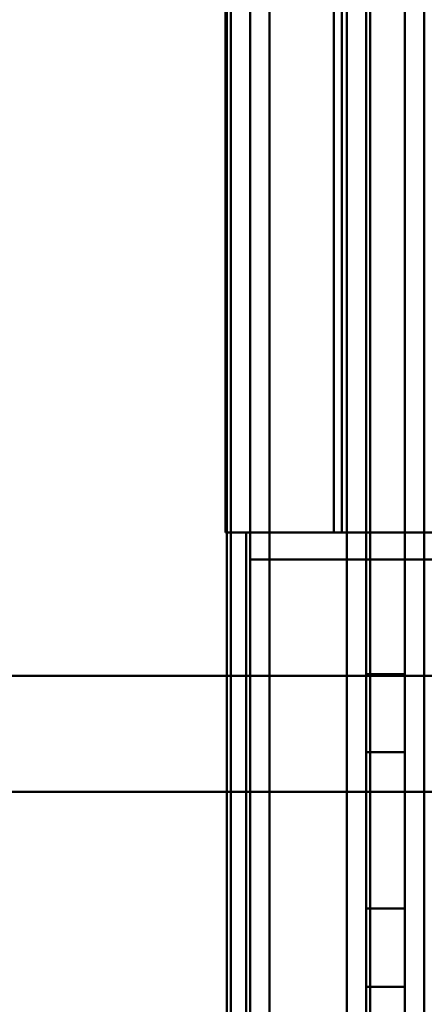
# Model space of a CAD drawing. Header units: millimetres. Extents: x -1442 to 3067, y -120 to 936.
# Tile 27 of 72: x 244 to 254, y 194 to 219. Entities that reach past the tile are written whole.
import ezdxf

# ---------------------------------------------------------------- set-up
doc = ezdxf.new("R2010")
doc.units = ezdxf.units.MM
doc.layers.add('G-IMPT', color=8, linetype='Continuous', lineweight=40)

# ---------------------------------------------------------------- blocks, each defined once
blk = doc.blocks.new('NEXA 400 CALQUES_dwg-748074-Gauche')
at = {"layer": 'G-IMPT'}
for p, q in [((252, 862.272), (252, 129.472)), ((252, 862.272), (252, 129.472)), ((249.5, 129.472), (249.5, 827.272)), ((250, 206.072), (249.4, 206.072)), ((249.4, 206.072), (250, 206.072)), ((249.4, 206.072), (250, 206.072)), ((250, 206.072), (249.4, 206.072)), ((250, 128.972), (250, 206.072)), ((266.387, 206.072), (251.665, 206.072)), ((251.665, 206.072), (266.387, 206.072)), ((266.387, 206.072), (251.665, 206.072)), ((251.665, 206.072), (266.387, 206.072)), ((249.5, 205.372), (267.221, 205.372)), ((267.221, 205.372), (249.5, 205.372)), ((267.221, 205.372), (249.5, 205.372)), ((249.5, 205.372), (267.221, 205.372)), ((267.221, 202.372), (234.788, 202.372)), ((234.788, 202.372), (267.221, 202.372)), ((234.788, 202.372), (267.221, 202.372)), ((267.221, 202.372), (234.788, 202.372)), ((267.305, 199.372), (234.5, 199.372)), ((234.5, 199.372), (267.305, 199.372)), ((267.305, 199.372), (234.5, 199.372)), ((234.5, 199.372), (267.305, 199.372))]:
    blk.add_line(p, q, dxfattribs=at)
at = {"layer": 'G-IMPT', "flags": 128}
for points in [[(254, 128.972), (254, 312.422), (254, 495.872), (254, 679.322), (254, 862.772)], [(254, 862.772), (254, 679.322), (254, 495.872), (254, 312.422), (254, 128.972)], [(254, 862.772), (254, 679.322), (254, 495.872), (254, 312.422), (254, 128.972)], [(254, 128.972), (254, 312.422), (254, 495.872), (254, 679.322), (254, 862.772)], [(252, 129.472), (252, 312.672), (252, 495.872), (252, 679.072), (252, 862.272)], [(252, 862.272), (252, 679.072), (252, 495.872), (252, 312.672), (252, 129.472)], [(252, 129.472), (252, 312.672), (252, 495.872), (252, 679.072), (252, 862.272)], [(252, 862.272), (252, 679.072), (252, 495.872), (252, 312.672), (252, 129.472)], [(252, 129.472), (252, 312.672), (252, 495.872), (252, 679.072), (252, 862.272)], [(252, 862.272), (252, 679.072), (252, 495.872), (252, 312.672), (252, 129.472)], [(252, 129.472), (252, 312.672), (252, 495.872), (252, 679.072), (252, 862.272)], [(252, 862.272), (252, 679.072), (252, 495.872), (252, 312.672), (252, 129.472)], [(252.5, 862.272), (252.5, 679.072), (252.5, 495.872), (252.5, 312.672), (252.5, 129.472)], [(252.5, 129.472), (252.5, 312.672), (252.5, 495.872), (252.5, 679.072), (252.5, 862.272)], [(252.5, 129.472), (252.5, 312.672), (252.5, 495.872), (252.5, 679.072), (252.5, 862.272)], [(252.5, 862.272), (252.5, 679.072), (252.5, 495.872), (252.5, 312.672), (252.5, 129.472)], [(252.6, 862.272), (252.6, 679.072), (252.6, 495.872), (252.6, 312.672), (252.6, 129.472)], [(252.6, 129.472), (252.6, 312.672), (252.6, 495.872), (252.6, 679.072), (252.6, 862.272)], [(252.6, 129.472), (252.6, 312.672), (252.6, 495.872), (252.6, 679.072), (252.6, 862.272)], [(252.6, 862.272), (252.6, 679.072), (252.6, 495.872), (252.6, 312.672), (252.6, 129.472)], [(252.6, 862.272), (252.6, 679.072), (252.6, 495.872), (252.6, 312.672), (252.6, 129.472)], [(252.6, 129.472), (252.6, 312.672), (252.6, 495.872), (252.6, 679.072), (252.6, 862.272)], [(252.6, 862.272), (252.6, 679.072), (252.6, 495.872), (252.6, 312.672), (252.6, 129.472)], [(252.6, 129.472), (252.6, 312.672), (252.6, 495.872), (252.6, 679.072), (252.6, 862.272)], [(252.6, 862.272), (252.6, 679.072), (252.6, 495.872), (252.6, 312.672), (252.6, 129.472)], [(252.6, 129.472), (252.6, 312.672), (252.6, 495.872), (252.6, 679.072), (252.6, 862.272)], [(252.6, 129.472), (252.6, 312.672), (252.6, 495.872), (252.6, 679.072), (252.6, 862.272)], [(252.6, 862.272), (252.6, 679.072), (252.6, 495.872), (252.6, 312.672), (252.6, 129.472)], [(254, 862.272), (254, 679.072), (254, 495.872), (254, 312.672), (254, 129.472)], [(254, 862.272), (254, 679.072), (254, 495.872), (254, 312.672), (254, 129.472)], [(254, 129.472), (254, 312.672), (254, 495.872), (254, 679.072), (254, 862.272)], [(254, 129.472), (254, 312.672), (254, 495.872), (254, 679.072), (254, 862.272)], [(254, 862.272), (254, 679.072), (254, 495.872), (254, 312.672), (254, 129.472)], [(254, 129.472), (254, 312.672), (254, 495.872), (254, 679.072), (254, 862.272)], [(254, 129.472), (254, 312.672), (254, 495.872), (254, 679.072), (254, 862.272)], [(250, 827.772), (250, 653.072), (250, 478.372), (250, 303.672), (250, 128.972)], [(250, 128.972), (250, 303.672), (250, 478.372), (250, 653.072), (250, 827.772)], [(250, 128.972), (250, 303.672), (250, 478.372), (250, 653.072), (250, 827.772)], [(250, 827.772), (250, 653.072), (250, 478.372), (250, 303.672), (250, 128.972)], [(248.9, 129.472), (248.9, 303.922), (248.9, 478.372), (248.9, 652.822), (248.9, 827.272)], [(248.9, 161.372), (248.9, 327.847), (248.9, 494.322), (248.9, 660.797), (248.9, 827.272)], [(248.9, 827.272), (248.9, 660.797), (248.9, 494.322), (248.9, 327.847), (248.9, 161.372)], [(248.9, 827.272), (248.9, 652.822), (248.9, 478.372), (248.9, 303.922), (248.9, 129.472)], [(248.9, 161.372), (248.9, 327.847), (248.9, 494.322), (248.9, 660.797), (248.9, 827.272)], [(248.9, 827.272), (248.9, 660.797), (248.9, 494.322), (248.9, 327.847), (248.9, 161.372)], [(249, 827.272), (249, 652.822), (249, 478.372), (249, 303.922), (249, 129.472)], [(249, 129.472), (249, 303.922), (249, 478.372), (249, 652.822), (249, 827.272)], [(249.5, 827.272), (249.5, 652.822), (249.5, 478.372), (249.5, 303.922), (249.5, 129.472)], [(249.5, 129.472), (249.5, 303.922), (249.5, 478.372), (249.5, 652.822), (249.5, 827.272)], [(249.5, 827.272), (249.5, 652.822), (249.5, 478.372), (249.5, 303.922), (249.5, 129.472)], [(249.5, 129.472), (249.5, 303.922), (249.5, 478.372), (249.5, 652.822), (249.5, 827.272)], [(249.5, 129.472), (249.5, 303.922), (249.5, 478.372), (249.5, 652.822), (249.5, 827.272)], [(249.5, 129.472), (249.5, 303.922), (249.5, 478.372), (249.5, 652.822), (249.5, 827.272)], [(249.5, 827.272), (249.5, 652.822), (249.5, 478.372), (249.5, 303.922), (249.5, 129.472)], [(249.5, 827.272), (249.5, 652.822), (249.5, 478.372), (249.5, 303.922), (249.5, 129.472)], [(248.865, 206.072), (248.865, 222.472), (248.865, 238.872), (248.865, 255.272), (248.865, 271.672)], [(248.865, 271.672), (248.865, 255.272), (248.865, 238.872), (248.865, 222.472), (248.865, 206.072)], [(248.865, 271.672), (248.865, 255.272), (248.865, 238.872), (248.865, 222.472), (248.865, 206.072)], [(248.865, 271.672), (248.865, 255.272), (248.865, 238.872), (248.865, 222.472), (248.865, 206.072)], [(248.865, 206.072), (248.865, 222.472), (248.865, 238.872), (248.865, 255.272), (248.865, 271.672)], [(248.865, 206.072), (248.865, 222.472), (248.865, 238.872), (248.865, 255.272), (248.865, 271.672)], [(249, 206.072), (249, 222.472), (249, 238.872), (249, 255.272), (249, 271.672)], [(249, 271.672), (249, 255.272), (249, 238.872), (249, 222.472), (249, 206.072)], [(250, 206.072), (250, 222.472), (250, 238.872), (250, 255.272), (250, 271.672)], [(250, 271.672), (250, 255.272), (250, 238.872), (250, 222.472), (250, 206.072)], [(250, 271.672), (250, 255.272), (250, 238.872), (250, 222.472), (250, 206.072)], [(250, 206.072), (250, 222.472), (250, 238.872), (250, 255.272), (250, 271.672)], [(251.665, 271.672), (251.665, 255.272), (251.665, 238.872), (251.665, 222.472), (251.665, 206.072)], [(251.665, 206.072), (251.665, 222.472), (251.665, 238.872), (251.665, 255.272), (251.665, 271.672)], [(251.665, 271.672), (251.665, 255.272), (251.665, 238.872), (251.665, 222.472), (251.665, 206.072)], [(251.665, 206.072), (251.665, 222.472), (251.665, 238.872), (251.665, 255.272), (251.665, 271.672)], [(251.865, 206.072), (251.865, 222.472), (251.865, 238.872), (251.865, 255.272), (251.865, 271.672)], [(251.865, 271.672), (251.865, 255.272), (251.865, 238.872), (251.865, 222.472), (251.865, 206.072)], [(251.865, 206.072), (251.865, 222.472), (251.865, 238.872), (251.865, 255.272), (251.865, 271.672)], [(251.865, 271.672), (251.865, 255.272), (251.865, 238.872), (251.865, 222.472), (251.865, 206.072)], [(251.865, 206.072), (251.865, 222.472), (251.865, 238.872), (251.865, 255.272), (251.865, 271.672)], [(251.865, 206.072), (251.865, 222.472), (251.865, 238.872), (251.865, 255.272), (251.865, 271.672)], [(251.865, 271.672), (251.865, 255.272), (251.865, 238.872), (251.865, 222.472), (251.865, 206.072)], [(251.865, 271.672), (251.865, 255.272), (251.865, 238.872), (251.865, 222.472), (251.865, 206.072)], [(254, 271.672), (254, 255.272), (254, 238.872), (254, 222.472), (254, 206.072)], [(254, 271.672), (254, 255.272), (254, 238.872), (254, 222.472), (254, 206.072)], [(254, 206.072), (254, 222.472), (254, 238.872), (254, 255.272), (254, 271.672)], [(252.5, 163.372), (252.5, 178.372), (252.5, 193.372), (252.5, 208.372), (252.5, 223.372)], [(252.5, 223.372), (252.5, 208.372), (252.5, 193.372), (252.5, 178.372), (252.5, 163.372)], [(252.5, 163.372), (252.5, 178.372), (252.5, 193.372), (252.5, 208.372), (252.5, 223.372)], [(252.5, 223.372), (252.5, 208.372), (252.5, 193.372), (252.5, 178.372), (252.5, 163.372)], [(253.5, 223.372), (253.5, 208.372), (253.5, 193.372), (253.5, 178.372), (253.5, 163.372)], [(253.5, 163.372), (253.5, 178.372), (253.5, 193.372), (253.5, 208.372), (253.5, 223.372)], [(253.5, 223.372), (253.5, 208.372), (253.5, 193.372), (253.5, 178.372), (253.5, 163.372)], [(253.5, 163.372), (253.5, 178.372), (253.5, 193.372), (253.5, 208.372), (253.5, 223.372)], [(249.5, 205.372), (249.5, 209.122), (249.5, 212.872), (249.5, 216.622), (249.5, 220.372)], [(249.5, 205.372), (249.5, 209.122), (249.5, 212.872), (249.5, 216.622), (249.5, 220.372)], [(249.5, 220.372), (249.5, 216.622), (249.5, 212.872), (249.5, 209.122), (249.5, 205.372)], [(249.5, 220.372), (249.5, 216.622), (249.5, 212.872), (249.5, 209.122), (249.5, 205.372)], [(249.5, 220.372), (249.5, 216.622), (249.5, 212.872), (249.5, 209.122), (249.5, 205.372)], [(249.5, 205.372), (249.5, 209.122), (249.5, 212.872), (249.5, 216.622), (249.5, 220.372)], [(249.5, 205.372), (249.5, 209.122), (249.5, 212.872), (249.5, 216.622), (249.5, 220.372)], [(249.5, 220.372), (249.5, 216.622), (249.5, 212.872), (249.5, 209.122), (249.5, 205.372)], [(251.665, 219.672), (251.665, 216.272), (251.665, 212.872), (251.665, 209.472), (251.665, 206.072)], [(251.665, 206.072), (251.665, 209.472), (251.665, 212.872), (251.665, 216.272), (251.665, 219.672)], [(251.665, 219.672), (251.665, 216.272), (251.665, 212.872), (251.665, 209.472), (251.665, 206.072)], [(251.665, 206.072), (251.665, 209.472), (251.665, 212.872), (251.665, 216.272), (251.665, 219.672)], [(249.45, 206.072), (249.304, 206.072), (249.158, 206.072), (249.011, 206.072), (248.865, 206.072)], [(248.865, 206.072), (248.882, 206.072), (248.899, 206.072), (248.916, 206.072), (248.933, 206.072)], [(248.865, 206.072), (248.999, 206.072), (249.133, 206.072), (249.266, 206.072), (249.4, 206.072)], [(248.933, 206.072), (248.916, 206.072), (248.899, 206.072), (248.882, 206.072), (248.865, 206.072)], [(248.865, 206.072), (249.011, 206.072), (249.158, 206.072), (249.304, 206.072), (249.45, 206.072)], [(249.4, 206.072), (249.266, 206.072), (249.133, 206.072), (248.999, 206.072), (248.865, 206.072)], [(248.933, 206.072), (248.949, 206.072), (248.966, 206.072), (248.983, 206.072), (249, 206.072)], [(249, 206.072), (248.983, 206.072), (248.966, 206.072), (248.949, 206.072), (248.933, 206.072)], [(249.5, 206.072), (249.375, 206.072), (249.25, 206.072), (249.125, 206.072), (249, 206.072)], [(249, 206.072), (249, 186.922), (249, 167.772), (249, 148.622), (249, 129.472)], [(249, 129.472), (249, 148.622), (249, 167.772), (249, 186.922), (249, 206.072)], [(249, 206.072), (249.125, 206.072), (249.25, 206.072), (249.375, 206.072), (249.5, 206.072)], [(249, 206.072), (249, 186.922), (249, 167.772), (249, 148.622), (249, 129.472)], [(249, 206.072), (249.125, 206.072), (249.25, 206.072), (249.375, 206.072), (249.5, 206.072)], [(249, 129.472), (249, 148.622), (249, 167.772), (249, 186.922), (249, 206.072)], [(249.5, 206.072), (249.375, 206.072), (249.25, 206.072), (249.125, 206.072), (249, 206.072)], [(251.665, 206.072), (251.099, 206.072), (250.533, 206.072), (249.966, 206.072), (249.4, 206.072)], [(249.4, 206.072), (249.4, 186.797), (249.4, 167.522), (249.4, 148.247), (249.4, 128.972)], [(249.4, 206.072), (249.4, 186.797), (249.4, 167.522), (249.4, 148.247), (249.4, 128.972)], [(249.4, 128.972), (249.4, 148.247), (249.4, 167.522), (249.4, 186.797), (249.4, 206.072)], [(249.4, 206.072), (249.966, 206.072), (250.533, 206.072), (251.099, 206.072), (251.665, 206.072)], [(249.4, 128.972), (249.4, 148.247), (249.4, 167.522), (249.4, 186.797), (249.4, 206.072)], [(249.4, 128.972), (249.4, 148.247), (249.4, 167.522), (249.4, 186.797), (249.4, 206.072)], [(251.665, 206.072), (251.099, 206.072), (250.533, 206.072), (249.966, 206.072), (249.4, 206.072)], [(249.4, 206.072), (249.4, 186.797), (249.4, 167.522), (249.4, 148.247), (249.4, 128.972)], [(249.4, 206.072), (249.966, 206.072), (250.533, 206.072), (251.099, 206.072), (251.665, 206.072)], [(249.5, 206.072), (249.487, 206.072), (249.475, 206.072), (249.462, 206.072), (249.45, 206.072)], [(249.45, 206.072), (249.462, 206.072), (249.475, 206.072), (249.487, 206.072), (249.5, 206.072)], [(249.5, 129.472), (249.5, 148.622), (249.5, 167.772), (249.5, 186.922), (249.5, 206.072)], [(249.5, 206.072), (249.5, 186.922), (249.5, 167.772), (249.5, 148.622), (249.5, 129.472)], [(249.5, 128.972), (249.5, 148.247), (249.5, 167.522), (249.5, 186.797), (249.5, 206.072)], [(249.5, 206.072), (249.5, 186.922), (249.5, 167.772), (249.5, 148.622), (249.5, 129.472)], [(249.5, 206.072), (249.5, 186.797), (249.5, 167.522), (249.5, 148.247), (249.5, 128.972)], [(249.5, 129.472), (249.5, 148.622), (249.5, 167.772), (249.5, 186.922), (249.5, 206.072)], [(251.865, 206.072), (251.399, 206.072), (250.933, 206.072), (250.466, 206.072), (250, 206.072)], [(250, 206.072), (250, 186.797), (250, 167.522), (250, 148.247), (250, 128.972)], [(250, 206.072), (250.466, 206.072), (250.933, 206.072), (251.399, 206.072), (251.865, 206.072)], [(250, 128.972), (250, 148.247), (250, 167.522), (250, 186.797), (250, 206.072)], [(250, 206.072), (250, 186.797), (250, 167.522), (250, 148.247), (250, 128.972)], [(250, 206.072), (250.466, 206.072), (250.933, 206.072), (251.399, 206.072), (251.865, 206.072)], [(250, 128.972), (250, 148.247), (250, 167.522), (250, 186.797), (250, 206.072)], [(251.865, 206.072), (251.399, 206.072), (250.933, 206.072), (250.466, 206.072), (250, 206.072)], [(254, 206.072), (253.466, 206.072), (252.933, 206.072), (252.399, 206.072), (251.865, 206.072)], [(251.865, 206.072), (252.399, 206.072), (252.933, 206.072), (253.466, 206.072), (254, 206.072)], [(254, 206.072), (253.466, 206.072), (252.933, 206.072), (252.399, 206.072), (251.865, 206.072)], [(251.865, 206.072), (252.399, 206.072), (252.933, 206.072), (253.466, 206.072), (254, 206.072)], [(254, 206.072), (254, 186.797), (254, 167.522), (254, 148.247), (254, 128.972)], [(254, 128.972), (254, 148.247), (254, 167.522), (254, 186.797), (254, 206.072)], [(254, 206.072), (259.526, 206.072), (265.052, 206.072), (270.579, 206.072), (276.105, 206.072)], [(254, 206.072), (259.526, 206.072), (265.052, 206.072), (270.579, 206.072), (276.105, 206.072)], [(276.105, 206.072), (270.579, 206.072), (265.052, 206.072), (259.526, 206.072), (254, 206.072)], [(265.485, 205.372), (261.488, 205.372), (257.492, 205.372), (253.496, 205.372), (249.5, 205.372)], [(249.5, 205.372), (253.496, 205.372), (257.492, 205.372), (261.488, 205.372), (265.485, 205.372)], [(249.5, 205.372), (253.496, 205.372), (257.492, 205.372), (261.488, 205.372), (265.485, 205.372)], [(265.485, 205.372), (261.488, 205.372), (257.492, 205.372), (253.496, 205.372), (249.5, 205.372)], [(252.5, 202.414), (252.5, 201.909), (252.5, 201.403), (252.5, 200.898), (252.5, 200.393)], [(252.5, 200.393), (252.5, 200.898), (252.5, 201.403), (252.5, 201.909), (252.5, 202.414)], [(253.5, 202.414), (253.25, 202.414), (253, 202.414), (252.75, 202.414), (252.5, 202.414)], [(252.5, 202.414), (252.5, 201.909), (252.5, 201.403), (252.5, 200.898), (252.5, 200.393)], [(252.5, 200.393), (252.5, 200.898), (252.5, 201.403), (252.5, 201.909), (252.5, 202.414)], [(252.5, 202.414), (252.75, 202.414), (253, 202.414), (253.25, 202.414), (253.5, 202.414)], [(253.5, 200.393), (253.5, 200.898), (253.5, 201.403), (253.5, 201.909), (253.5, 202.414)], [(253.5, 202.414), (253.5, 201.909), (253.5, 201.403), (253.5, 200.898), (253.5, 200.393)], [(253.5, 200.393), (253.5, 200.898), (253.5, 201.403), (253.5, 201.909), (253.5, 202.414)], [(253.5, 202.414), (253.5, 201.909), (253.5, 201.403), (253.5, 200.898), (253.5, 200.393)], [(252.5, 200.393), (252.5, 199.383), (252.5, 198.372), (252.5, 197.362), (252.5, 196.352)], [(252.5, 196.352), (252.5, 197.362), (252.5, 198.372), (252.5, 199.383), (252.5, 200.393)], [(253.5, 200.393), (253.25, 200.393), (253, 200.393), (252.75, 200.393), (252.5, 200.393)], [(252.5, 200.393), (252.5, 199.383), (252.5, 198.372), (252.5, 197.362), (252.5, 196.352)], [(252.5, 200.393), (252.75, 200.393), (253, 200.393), (253.25, 200.393), (253.5, 200.393)], [(253.5, 200.393), (253.25, 200.393), (253, 200.393), (252.75, 200.393), (252.5, 200.393)], [(252.5, 196.352), (252.5, 197.362), (252.5, 198.372), (252.5, 199.383), (252.5, 200.393)], [(252.5, 200.393), (252.75, 200.393), (253, 200.393), (253.25, 200.393), (253.5, 200.393)], [(253.5, 196.352), (253.5, 197.362), (253.5, 198.372), (253.5, 199.383), (253.5, 200.393)], [(253.5, 200.393), (253.5, 199.383), (253.5, 198.372), (253.5, 197.362), (253.5, 196.352)], [(253.5, 196.352), (253.5, 197.362), (253.5, 198.372), (253.5, 199.383), (253.5, 200.393)], [(253.5, 200.393), (253.5, 199.383), (253.5, 198.372), (253.5, 197.362), (253.5, 196.352)], [(234.5, 199.372), (249.069, 199.372), (263.682, 199.372), (267.305, 199.372)], [(267.305, 199.372), (252.683, 199.372), (238.101, 199.372), (234.5, 199.372)], [(265.485, 199.372), (259.738, 199.372), (253.992, 199.372), (248.246, 199.372), (242.5, 199.372)], [(242.5, 199.372), (248.246, 199.372), (253.992, 199.372), (259.738, 199.372), (265.485, 199.372)], [(242.5, 199.372), (248.246, 199.372), (253.992, 199.372), (259.738, 199.372), (265.485, 199.372)], [(265.485, 199.372), (259.738, 199.372), (253.992, 199.372), (248.246, 199.372), (242.5, 199.372)], [(252.5, 196.352), (252.5, 195.846), (252.5, 195.341), (252.5, 194.836), (252.5, 194.331)], [(252.5, 194.331), (252.5, 194.836), (252.5, 195.341), (252.5, 195.846), (252.5, 196.352)], [(252.5, 194.331), (252.5, 194.836), (252.5, 195.341), (252.5, 195.846), (252.5, 196.352)], [(252.5, 196.352), (252.75, 196.352), (253, 196.352), (253.25, 196.352), (253.5, 196.352)], [(253.5, 196.352), (253.25, 196.352), (253, 196.352), (252.75, 196.352), (252.5, 196.352)], [(252.5, 196.352), (252.5, 195.846), (252.5, 195.341), (252.5, 194.836), (252.5, 194.331)], [(252.5, 196.352), (252.75, 196.352), (253, 196.352), (253.25, 196.352), (253.5, 196.352)], [(253.5, 196.352), (253.25, 196.352), (253, 196.352), (252.75, 196.352), (252.5, 196.352)], [(253.5, 196.352), (253.5, 195.846), (253.5, 195.341), (253.5, 194.836), (253.5, 194.331)], [(253.5, 194.331), (253.5, 194.836), (253.5, 195.341), (253.5, 195.846), (253.5, 196.352)], [(253.5, 196.352), (253.5, 195.846), (253.5, 195.341), (253.5, 194.836), (253.5, 194.331)], [(253.5, 194.331), (253.5, 194.836), (253.5, 195.341), (253.5, 195.846), (253.5, 196.352)], [(253.5, 194.331), (253.25, 194.331), (253, 194.331), (252.75, 194.331), (252.5, 194.331)], [(252.5, 194.331), (252.75, 194.331), (253, 194.331), (253.25, 194.331), (253.5, 194.331)]]:
    blk.add_lwpolyline(points, dxfattribs=at)

msp = doc.modelspace()

# ---------------------------------------------------------------- block references
at = {"layer": 'G-IMPT'}
msp.add_blockref('NEXA 400 CALQUES_dwg-748074-Gauche', (0, 0), dxfattribs=at)

doc.saveas('drawing.dxf')
